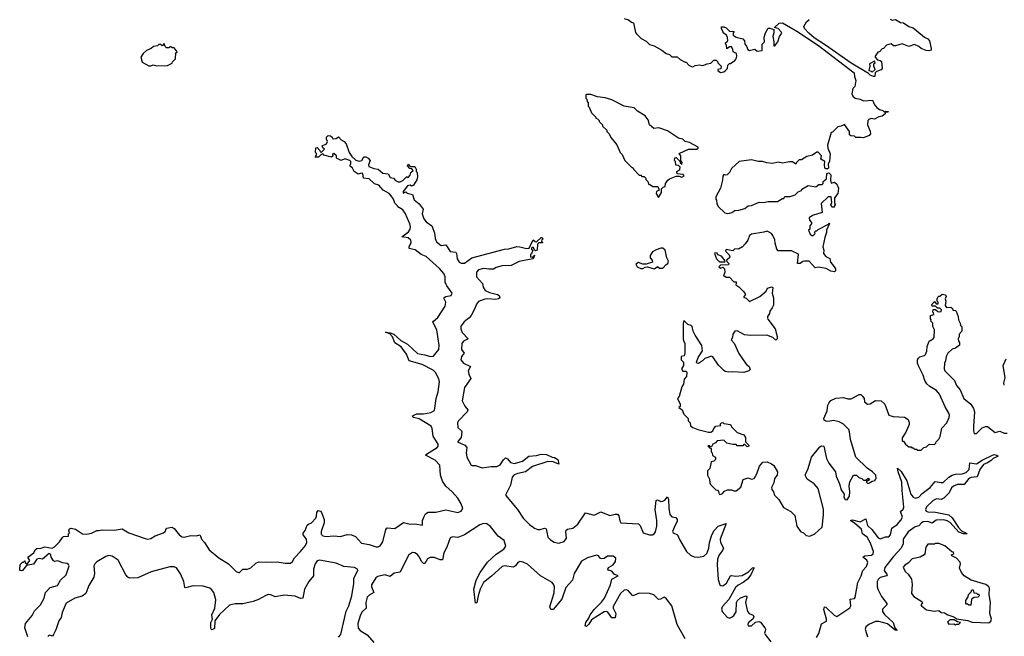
# Model space of a CAD drawing. Extents: x 2494159 to 2685562, y 773219 to 915170.
# Tile 116 of 201: x 2656910 to 2665796, y 810150 to 815714. Entities that reach past the tile are written whole.
import ezdxf

# ---------------------------------------------------------------- set-up
doc = ezdxf.new("R2010")
doc.units = 0

msp = doc.modelspace()

# ---------------------------------------------------------------- linework, layer by layer
at = {"layer": '0CON10XD'}
for points in [[(2662365, 815723.8), (2662405, 815713.3), (2662431.7, 815691.7), (2662450, 815685), (2662461.7, 815628.3), (2662468.3, 815598.3), (2662477, 815587), (2662520, 815545), (2662565, 815520), (2662595, 815490), (2662635, 815477.5), (2662705, 815440), (2662745, 815410), (2662775, 815400), (2662795, 815380), (2662845, 815380), (2662870, 815355), (2662915, 815330), (2662925, 815330), (2662950, 815305), (2662973, 815293), (2662985, 815290), (2663005, 815300), (2663045, 815307.5), (2663075, 815300), (2663113, 815317), (2663147, 815323), (2663175, 815350), (2663195, 815350), (2663210, 815335), (2663210, 815325), (2663240, 815295), (2663238.3, 815271.7), (2663210, 815265), (2663210, 815255), (2663235, 815237.5), (2663265, 815243.3), (2663280, 815255), (2663297.5, 815275), (2663300, 815305), (2663315, 815320), (2663325, 815320), (2663363, 815347), (2663375, 815360), (2663382.5, 815385), (2663378.8, 815408.8), (2663350, 815425), (2663347, 815447), (2663335, 815470), (2663315, 815470), (2663291.7, 815451.7), (2663290, 815485), (2663281.7, 815491.7), (2663280, 815505), (2663300, 815525), (2663297.5, 815555), (2663290, 815575), (2663260, 815595), (2663260, 815605), (2663243, 815633), (2663245, 815650), (2663265, 815650), (2663285, 815640), (2663315, 815610), (2663358.3, 815608.3), (2663350, 815595), (2663350, 815575), (2663375, 815557.5), (2663435, 815542.5), (2663450, 815525), (2663453, 815493), (2663470, 815475), (2663482.5, 815445), (2663495, 815437.5), (2663545, 815447.5), (2663565, 815430), (2663610, 815435), (2663611.2, 815495), (2663630.6, 815515), (2663629.2, 815555), (2663642, 815595), (2663665, 815636.7), (2663679.3, 815639.3), (2663717, 815627), (2663716, 815595), (2663705.9, 815564.1), (2663716.2, 815515), (2663715, 815480), (2663725, 815480), (2663753.3, 815515), (2663767, 815563)], [(2663767, 815563), (2663787, 815593), (2663782.5, 815605), (2663755, 815633.8), (2663722.5, 815645), (2663765, 815684), (2663795, 815685.6), (2663925, 815612.3), (2664120.3, 815480.3), (2664441.1, 815235), (2664442.9, 815202.9), (2664456.7, 815165), (2664447, 815113), (2664430, 815095), (2664420, 815045), (2664430, 815025), (2664450, 815005), (2664495, 814997.5), (2664525, 814983.3), (2664607, 814987), (2664625, 814947.5), (2664645, 814922.5), (2664670, 814905), (2664700, 814895), (2664715, 814880), (2664725, 814890), (2664750, 814885), (2664745, 814880), (2664720, 814880), (2664720, 814865), (2664695, 814842.5), (2664663, 814837), (2664625, 814817.5), (2664595, 814822.5), (2664572.5, 814815), (2664563.3, 814805), (2664562.5, 814765), (2664587, 814707), (2664587.5, 814685), (2664575, 814670), (2664525, 814647.5), (2664501.7, 814651.7), (2664455, 814652.5), (2664445, 814662.5), (2664410, 814665), (2664400, 814675), (2664400, 814705), (2664355, 814770), (2664325, 814752.5), (2664295, 814747.5), (2664245, 814700), (2664235, 814697.5), (2664199.3, 814580.7), (2664202, 814555), (2664226, 814505), (2664220, 814435), (2664207.5, 814415), (2664210, 814375), (2664201.7, 814368.3), (2664185, 814367.5), (2664177.5, 814375), (2664172.5, 814405), (2664177.5, 814435), (2664140, 814455), (2664145.7, 814485.7), (2664115, 814520), (2664105, 814520), (2664065, 814493.3), (2664015, 814480), (2663965, 814450), (2663945, 814450), (2663920, 814425), (2663915, 814410), (2663885, 814432.5), (2663857, 814433), (2663795, 814420), (2663755, 814430), (2663705, 814416.7), (2663653.6, 814423.6), (2663615, 814436.2), (2663573.6, 814433.6), (2663515, 814450), (2663402.5, 814435), (2663335, 814372.5), (2663316.7, 814335), (2663296.4, 814313.6), (2663285, 814310), (2663265, 814317.5), (2663255, 814302.5), (2663253.3, 814265), (2663236.2, 814195), (2663193.8, 814115), (2663192.5, 814095), (2663200, 814085), (2663202.5, 814055), (2663215, 814027.5), (2663275, 813972), (2663295, 813966.2), (2663315, 813968.8), (2663336.7, 813975), (2663365, 813994), (2663400, 813995), (2663455, 814011.2), (2663485, 814033.8), (2663515, 814036.7), (2663585, 814066.7), (2663623.9, 814063.9), (2663665, 814073.3), (2663750, 814075), (2663795, 814100), (2663805, 814100), (2663815, 814120), (2663865, 814117.5), (2663910, 814135), (2663935, 814160), (2663965, 814172.5), (2663970, 814185), (2664025, 814217.5), (2664095, 814206.7), (2664123, 814227), (2664151.7, 814228.3), (2664160, 814235), (2664160, 814255), (2664191.7, 814278.3), (2664193.9, 814326.1), (2664211.7, 814331.7), (2664230, 814315), (2664227.5, 814265), (2664235, 814240), (2664265, 814247.5), (2664285, 814230), (2664300, 814195), (2664293, 814147), (2664263, 814107), (2664263.3, 814065), (2664270, 814045), (2664255, 814020), (2664245, 814022.5), (2664231.2, 814045), (2664238.8, 814065), (2664232.5, 814115), (2664205, 814116), (2664144, 814055), (2664152.5, 813975), (2664065, 813947.5), (2664033.9, 813926.1), (2664037.5, 813905), (2664057.5, 813885), (2664057.5, 813872.5), (2664040, 813855), (2664040, 813825), (2664030, 813815), (2664045, 813780), (2664058.3, 813768.3), (2664071.7, 813768.3), (2664090, 813785), (2664081.7, 813798.3), (2664095, 813810), (2664105, 813810), (2664115, 813822.5), (2664210, 813870), (2664215, 813880), (2664220, 813875), (2664192.5, 813815), (2664192.5, 813795), (2664175, 813750), (2664157.5, 813665), (2664167.5, 813635), (2664163.8, 813605), (2664185, 813576.7), (2664220.7, 813560.7), (2664226.7, 813525), (2664246.1, 813506.1), (2664271.2, 813465), (2664273, 813447), (2664265, 813440), (2664230, 813445), (2664188.3, 813468.3), (2664115, 813482.5), (2664090, 813475), (2664035, 813536.2), (2663994.1, 813535.9), (2663978, 813532), (2663955, 813513.3), (2663930, 813515), (2663937.5, 813597.5), (2663875, 813630), (2663755, 813630), (2663742.5, 813645), (2663727, 813697), (2663726.4, 813726.4), (2663708.3, 813768.3), (2663696.1, 813786.1), (2663655, 813807.5), (2663625, 813796.7), (2663515, 813777.5), (2663495, 813766.2), (2663480, 813725), (2663458.3, 813691.7), (2663434.1, 813665.9), (2663397, 813643), (2663363.9, 813646.1), (2663345, 813630), (2663285, 813640), (2663280, 813625), (2663313, 813593), (2663320, 813575), (2663317.5, 813565), (2663290, 813545), (2663291.7, 813531.7), (2663310, 813515), (2663308.3, 813501.7), (2663235, 813500), (2663220, 813485), (2663235, 813472.5), (2663255, 813480), (2663270, 813465), (2663272.5, 813435), (2663261.7, 813401.7), (2663275, 813400), (2663285, 813390), (2663315, 813390), (2663355, 813350), (2663375, 813350), (2663377.5, 813335), (2663371.7, 813321.7), (2663400, 813305), (2663445, 813260), (2663460, 813235), (2663441.7, 813211.7), (2663465, 813200), (2663495, 813170), (2663590, 813215), (2663645.9, 813264.1), (2663659.3, 813290.7), (2663695, 813302.5), (2663707.5, 813297.5), (2663702.5, 813245), (2663713.3, 813205), (2663711.7, 813138.3), (2663702.5, 813115), (2663680, 813085), (2663676.4, 813063.6), (2663657.5, 813035), (2663657.5, 813025), (2663661.7, 813011.7), (2663726.7, 812925), (2663746.1, 812856.1), (2663746.7, 812835), (2663733.6, 812823.6), (2663706.1, 812846.1), (2663653, 812867), (2663505, 812863.3), (2663450.7, 812870.7), (2663385, 812907.5), (2663365, 812903.3), (2663345, 812877.5), (2663342.5, 812845), (2663332.5, 812825), (2663357.5, 812795), (2663401.7, 812701.7), (2663467, 812607), (2663492.5, 812585), (2663501.7, 812558.3), (2663490, 812545), (2663445, 812530), (2663345, 812536.7), (2663307, 812533), (2663278.3, 812538.3), (2663260.7, 812550.7), (2663217, 812597), (2663165, 812672.5), (2663155, 812676.7), (2663093.2, 812656.8), (2663073.3, 812635), (2663035, 812612.5), (2663020, 812615), (2663017.5, 812625), (2663034.1, 812665.9), (2663072.5, 812725), (2663067.5, 812775), (2663006.4, 812866.4), (2662987.5, 812905), (2662980, 812945), (2662970, 812955), (2662940, 812965), (2662905, 813000), (2662897, 812973), (2662897, 812837), (2662900, 812815), (2662912.5, 812795), (2662912.5, 812705), (2662908.3, 812681.7), (2662880, 812675), (2662880, 812645), (2662900, 812625), (2662900, 812595), (2662882.5, 812565), (2662893.8, 812543.8), (2662921.7, 812541.7), (2662930, 812535), (2662927.5, 812495), (2662908.3, 812471.7), (2662901.2, 812425), (2662885, 812400), (2662862.5, 812315), (2662847.5, 812295), (2662870, 812245), (2662870, 812225), (2662860, 812215), (2662890, 812195), (2662902.5, 812155), (2662942.5, 812115), (2662943, 812093), (2662960, 812075), (2662965, 812050), (2662983.9, 812033.9), (2663030, 812015), (2663125, 811992.5), (2663146.4, 811993.6), (2663166.4, 812003.6), (2663173.8, 812026.2), (2663193.9, 812046.1), (2663238.3, 812051.7), (2663232.5, 812065), (2663245, 812077.5), (2663255, 812080), (2663265, 812070), (2663325, 812060), (2663335, 812040), (2663385, 811990), (2663445, 811967.5), (2663460, 811945), (2663460, 811905), (2663490, 811875), (2663490, 811865), (2663475, 811860), (2663455, 811880), (2663445, 811880), (2663435, 811870), (2663385, 811870), (2663375, 811880), (2663345, 811880), (2663293, 811893), (2663265, 811920), (2663205, 811912.5), (2663190, 811895), (2663167, 811883), (2663155, 811860), (2663145, 811860), (2663135, 811870), (2663121.7, 811868.3), (2663135, 811850), (2663150, 811845), (2663150, 811815), (2663160, 811805), (2663161.7, 811781.7), (2663190, 811765), (2663190, 811745), (2663175, 811730), (2663150, 811725), (2663140, 811665), (2663118.3, 811641.7), (2663117.5, 811605), (2663137, 811567), (2663137.5, 811535), (2663145, 811520), (2663191.7, 811471.7), (2663208.3, 811468.3), (2663217.5, 811457.5), (2663221.7, 811431.7), (2663228.3, 811428.3), (2663250, 811435), (2663271.7, 811458.3), (2663298.3, 811471.7), (2663335, 811472.5), (2663355, 811463.3), (2663375, 811462.5), (2663417.5, 811495), (2663440, 811565), (2663485, 811578.8), (2663515, 811566.7), (2663540, 811575), (2663563.8, 811615), (2663587.5, 811685), (2663617.5, 811722.5), (2663655, 811723.3), (2663695.9, 811705.9), (2663715, 811692.5), (2663750, 811635), (2663747.5, 811605), (2663721.2, 811575), (2663716.7, 811535), (2663696.4, 811493.6), (2663696.7, 811475), (2663712.5, 811455), (2663723, 811423), (2663760, 811385), (2663803.6, 811313.6), (2663870, 811275), (2663905, 811240), (2663922.5, 811145), (2663957, 811097), (2663985, 811082.5), (2664009.3, 811059.3), (2664040, 811055), (2664087.5, 811075), (2664152.5, 811135), (2664164.2, 811245.8), (2664163, 811297), (2664115.7, 811485), (2664078.8, 811525), (2664018.3, 811568.3), (2663997.5, 811605), (2664025.7, 811665), (2664056.2, 811765), (2664130.7, 811859.3), (2664145, 811870), (2664167, 811867), (2664191.2, 811755), (2664211.2, 811711.2), (2664273.3, 811635), (2664280, 811595), (2664310, 811525), (2664322.3, 811472.3), (2664351.7, 811431.7), (2664347.5, 811405), (2664360, 811385), (2664378.3, 811381.7), (2664400, 811415), (2664403.3, 811455), (2664396.7, 811505), (2664402.5, 811545), (2664436.4, 811603.6), (2664463.6, 811603.6), (2664483.9, 811583.9), (2664510, 811575), (2664525, 811560), (2664545, 811560), (2664567, 811577), (2664578.3, 811561.7), (2664550, 811545), (2664565, 811530), (2664580, 811535), (2664605, 811550), (2664630, 811555), (2664630, 811565), (2664640, 811575), (2664637.5, 811605), (2664607.5, 811635), (2664558, 811668), (2664456, 811766), (2664407.5, 811925), (2664400, 811995), (2664392.5, 812015), (2664345, 812063.3), (2664305, 812086.2), (2664255, 812097.5), (2664205, 812087.5), (2664185, 812090), (2664171.7, 812101.7), (2664167.5, 812115), (2664198.8, 812185), (2664203.3, 812235), (2664211.2, 812255), (2664231.2, 812278.8), (2664275, 812300), (2664345, 812306.2), (2664385, 812292), (2664415, 812292), (2664485, 812333.3), (2664500.7, 812330.7), (2664517.7, 812317.7), (2664530, 812295), (2664533.3, 812265), (2664560, 812245), (2664585, 812246.7), (2664635, 812276.7), (2664685.9, 812275.9), (2664718.8, 812245), (2664754.2, 812144.2), (2664794.2, 812134.2), (2664895, 812127.5), (2664927.5, 812105), (2664938.3, 812078.3), (2664938.3, 812061.7), (2664907.7, 811992.3)], [(2664765, 815720), (2664785, 815710), (2664815, 815717.5), (2664858.3, 815688.3), (2664887, 815687), (2664934.1, 815654.1), (2664975, 815641.2), (2665006.7, 815615), (2665075, 815557.5), (2665105, 815542.5), (2665120, 815525), (2665136.7, 815455), (2665135, 815440), (2665115, 815433.3), (2665090, 815435), (2665045, 815453.8), (2665025, 815473.3), (2664985, 815490), (2664935, 815473.3), (2664875, 815496.7), (2664815, 815478.8), (2664795, 815480), (2664775, 815497.5), (2664734.1, 815485.9), (2664706.2, 815453.8), (2664695, 815452.5), (2664670, 815425), (2664655, 815420), (2664630, 815385), (2664630, 815375), (2664651.7, 815351.7), (2664677, 815347), (2664688.3, 815338.3), (2664692.5, 815275), (2664685, 815262.5), (2664641.7, 815248.3), (2664630, 815235), (2664628.3, 815201.7), (2664615, 815201.2), (2664585, 815214.2), (2664569.2, 815229.2), (2664415, 815320.9), (2664183.1, 815485), (2664080.2, 815550.2), (2664032.3, 815592.3), (2663991.9, 815635), (2663986.1, 815653.9), (2664012, 815695), (2664035, 815716.2)], [(2658075, 815296.7), (2658095, 815297.5), (2658115, 815307.5), (2658145, 815297.5), (2658245, 815302.5), (2658286.4, 815323.6), (2658290, 815335), (2658315, 815360), (2658320, 815415), (2658330, 815425), (2658305, 815460), (2658285, 815460), (2658275, 815470), (2658265, 815470), (2658255, 815460), (2658235, 815460), (2658221.7, 815471.7), (2658215, 815500), (2658195, 815480), (2658185, 815490), (2658165, 815490), (2658155, 815480), (2658118.3, 815471.7), (2658097, 815453), (2658055, 815437.5), (2658025, 815410), (2658002, 815375), (2658015, 815332.5), (2658075, 815296.7)], [(2664605, 815240), (2664630, 815265), (2664617.5, 815295), (2664620, 815315), (2664630, 815325), (2664625, 815340), (2664580, 815315), (2664582.5, 815295), (2664572.5, 815255), (2664595, 815250), (2664605, 815240)], [(2662675, 814110), (2662703.3, 814155), (2662703, 814187), (2662717.5, 814202.5), (2662735, 814210), (2662737.5, 814235), (2662760, 814265), (2662775, 814277.5), (2662835, 814302.5), (2662861.7, 814301.7), (2662885, 814292.5), (2662907.5, 814305), (2662897, 814317), (2662843, 814323), (2662840, 814345), (2662868.3, 814361.7), (2662870, 814385), (2662855, 814400), (2662831.7, 814401.7), (2662830, 814435), (2662820, 814445), (2662821.7, 814468.3), (2662835, 814470), (2662868.3, 814438.3), (2662871.7, 814421.7), (2662885, 814410), (2662890, 814425), (2662877.5, 814445), (2662876.4, 814486.4), (2662861.7, 814508.3), (2662945, 814546.7), (2663020, 814545), (2663032.5, 814555), (2663032.5, 814565), (2662955, 814606.7), (2662916.4, 814616.4), (2662895, 814637.5), (2662856.4, 814646.4), (2662755, 814712.5), (2662679.3, 814739.3), (2662633, 814733), (2662592.5, 814765), (2662581.7, 814811.7), (2662555.9, 814845.9), (2662485, 814887.5), (2662455, 814920), (2662365, 814933.3), (2662255, 814990), (2662195, 815010), (2662125, 815017.5), (2662065, 815040), (2662025, 815040), (2662020, 815035), (2662020, 815005), (2662028.3, 814998.3), (2662030, 814975), (2662040, 814965), (2662040, 814935), (2662050, 814925), (2662070, 814875), (2662110, 814835), (2662110, 814825), (2662125, 814820), (2662140, 814805), (2662140, 814795), (2662170, 814765), (2662170, 814755), (2662208.3, 814718.3), (2662210, 814705), (2662230, 814685), (2662245, 814650), (2662300, 814585), (2662330, 814515), (2662347, 814497), (2662370, 814445), (2662391.7, 814421.7), (2662435, 814380), (2662445, 814380), (2662450, 814365), (2662501.7, 814311.7), (2662515, 814310), (2662525, 814300), (2662545, 814300), (2662560, 814285), (2662561.7, 814271.7), (2662580, 814255), (2662585, 814230), (2662595, 814230), (2662625, 814210), (2662668.3, 814208.3), (2662680, 814175), (2662656.7, 814163.3), (2662653.6, 814146.4), (2662675, 814110)], [(2658042.3, 811032.3), (2658065, 811027.8), (2658095, 811033.5), (2658133.1, 811056.9), (2658207.5, 811082.5), (2658221.4, 811095), (2658235, 811125.8), (2658285, 811134.2), (2658305, 811122), (2658352, 811061.9), (2658376.6, 811046.6), (2658395, 811044.6), (2658455, 811059.5), (2658505, 811056.4), (2658535, 811064.3), (2658543.1, 811055), (2658551.1, 811025), (2658578.7, 810995), (2658620.4, 810930.4), (2658708, 810858), (2658795, 810804.5), (2658865, 810733.3), (2658885, 810724.4), (2658895, 810726), (2658923.3, 810755), (2658965, 810755.7), (2658995, 810769.2), (2659041.4, 810808.5), (2659067.6, 810822.4), (2659135, 810817.7), (2659235, 810821.1), (2659305, 810809.6), (2659355, 810810), (2659372.1, 810825), (2659390.5, 810859.5), (2659444.7, 810915), (2659490.4, 810969.6), (2659502.8, 810995), (2659498.9, 811025), (2659466.9, 811065), (2659469.3, 811080.7), (2659486.7, 811105), (2659505, 811153.3), (2659515, 811163.3), (2659545, 811173.3), (2659582.9, 811217.1), (2659590, 811235), (2659591.5, 811268.5), (2659605, 811284), (2659625, 811278.6), (2659635, 811268), (2659659.1, 811205), (2659658.2, 811175), (2659629.6, 811095), (2659632, 811071.9), (2659645, 811057.1), (2659675, 811051.9), (2659745, 811057.6), (2659805, 811050.6), (2659865, 811067.8), (2659905, 811066.5), (2659941.3, 811051.3), (2659995, 810991.5), (2660065, 810979.4), (2660128.1, 810958.1), (2660145, 810958.3), (2660162.9, 810967.1), (2660188.2, 811001.8), (2660215, 811113.3), (2660225, 811128.6), (2660296.6, 811123.4), (2660375, 811177.5), (2660435, 811161.4), (2660475, 811163.9), (2660545, 811152.9), (2660546.2, 811195), (2660556, 811225), (2660573.7, 811256.3), (2660595, 811268.9), (2660665, 811271.6), (2660755, 811289.8), (2660865, 811267.2), (2660895, 811277.7), (2660907.9, 811302.1), (2660894.8, 811345), (2660865.3, 811395), (2660813.7, 811453.7), (2660755.4, 811505), (2660725, 811551.4), (2660707.5, 811605), (2660701.1, 811695), (2660659.4, 811739.4), (2660573.8, 811785), (2660580, 811795), (2660677.4, 811852.6), (2660686.6, 811865), (2660686.7, 811885), (2660642.1, 811955), (2660632.8, 812025), (2660624.8, 812044.8), (2660515, 812112.3), (2660463.3, 812125), (2660453.3, 812135), (2660466.7, 812145), (2660495, 812156.5), (2660555, 812157.9), (2660620.4, 812169.6), (2660652.6, 812187.4), (2660668.8, 812295), (2660687.8, 812355), (2660698.7, 812445), (2660693.2, 812473.2), (2660661.3, 812531.3), (2660641.9, 812551.9), (2660543.6, 812603.6), (2660425.6, 812635.6), (2660401.5, 812695), (2660352.3, 812762.3), (2660297, 812797), (2660273.4, 812853.4), (2660250, 812880), (2660210, 812895), (2660255, 812888.8), (2660286.7, 812875), (2660349.5, 812819.5), (2660408.9, 812785), (2660501.7, 812701.7), (2660565, 812689.6), (2660615, 812675.4), (2660645, 812678.9), (2660692.4, 812737.5), (2660697.2, 812775), (2660674.5, 812914.5), (2660640, 812985), (2660644.3, 812995), (2660683.6, 813026.4), (2660750.2, 813129.8), (2660755.3, 813165), (2660741.5, 813195), (2660741.8, 813208.2), (2660755, 813217.9), (2660805, 813224.4), (2660813.6, 813245), (2660765, 813312.9), (2660750.6, 813345), (2660748.9, 813395), (2660738.9, 813425), (2660700, 813470), (2660577.1, 813577.1), (2660533.1, 813595), (2660477.9, 813637.9), (2660425, 813650), (2660425.7, 813665), (2660443.5, 813705), (2660438.6, 813725), (2660415, 813745.6), (2660360, 813755), (2660418.6, 813801.4), (2660433.1, 813825), (2660436.9, 813845), (2660432.2, 813872.2), (2660389.1, 813969.1), (2660367.8, 813997.8), (2660322.5, 814025), (2660320, 814035), (2660295, 814057.5), (2660283.4, 814093.4), (2660263.9, 814123.9), (2660243.3, 814145), (2660190, 814175), (2660150.3, 814220.3), (2660111.7, 814231.7), (2660065, 814277.5), (2660012.5, 814285), (2660006.1, 814326.1), (2659995, 814330), (2659965, 814320), (2659930, 814345), (2659913.9, 814373.9), (2659890, 814395), (2659897.5, 814415), (2659897.5, 814435), (2659890, 814445), (2659845, 814460), (2659810, 814445), (2659770, 814465), (2659770, 814485), (2659745, 814507.5), (2659733, 814497), (2659737, 814483), (2659725, 814472.5), (2659655, 814493.3), (2659645, 814502.5), (2659631.7, 814498.3), (2659607.5, 814475), (2659577.5, 814475), (2659590, 814495), (2659588.3, 814508.3), (2659580, 814515), (2659582.5, 814557.5), (2659595, 814560), (2659620, 814535), (2659621.7, 814521.7), (2659635, 814520), (2659660, 814545), (2659647, 814557), (2659640, 814575), (2659680, 814595), (2659686.7, 814615), (2659677.5, 814635), (2659677.5, 814655), (2659695, 814670), (2659715, 814666.7), (2659730, 814655), (2659733.6, 814643.6), (2659745, 814640), (2659767, 814643), (2659787, 814657), (2659810.7, 814630.7), (2659838.8, 814615), (2659855.8, 814595), (2659882.5, 814515), (2659908.8, 814478.8), (2659945, 814446.7), (2659975, 814437.5), (2659996.7, 814443.3), (2660015, 814477.5), (2660035, 814476.7), (2660055, 814465.8), (2660073.8, 814445), (2660057.5, 814405), (2660060.7, 814390.7), (2660105, 814372.5), (2660145, 814366.2), (2660188.3, 814328.3), (2660235, 814322.5), (2660255, 814290), (2660285, 814283.3), (2660302, 814262), (2660325, 814250), (2660345, 814250), (2660368, 814262), (2660400, 814295), (2660407, 814297), (2660415, 814290), (2660435, 814310), (2660440, 814335), (2660460, 814355), (2660448.3, 814368.3), (2660431.7, 814371.7), (2660410, 814395), (2660415, 814410), (2660435, 814390), (2660475, 814390), (2660486.7, 814365), (2660487.5, 814345), (2660495.8, 814335), (2660501.2, 814295), (2660495, 814270), (2660465, 814222.5), (2660445, 814212.5), (2660435, 814220), (2660410, 814215), (2660370, 814165), (2660370, 814150), (2660395, 814160), (2660408.3, 814148.3), (2660455, 814136.7), (2660470, 814090), (2660515, 814053.3), (2660550, 814005), (2660542.4, 813962.4), (2660558.2, 813918.2), (2660579.1, 813889.1), (2660630.8, 813855), (2660655, 813790), (2660659.2, 813739.2), (2660670.9, 813710.9), (2660715, 813677.8), (2660755, 813684), (2660773.1, 813655), (2660795, 813623.8), (2660846.4, 813616.4), (2660853.3, 813605), (2660858.5, 813555), (2660877.2, 813527.2), (2660895, 813517.9), (2660923.1, 813516.9), (2660992, 813565), (2661285, 813644.4), (2661325, 813647.5), (2661396.8, 813666.8), (2661425, 813665.5), (2661485, 813648.8), (2661507, 813653), (2661545, 813727.5), (2661561.7, 813711.7), (2661575, 813710), (2661615, 813750), (2661625, 813750), (2661630, 813735), (2661621.7, 813728.3), (2661620, 813715), (2661630, 813705), (2661625, 813700), (2661595, 813700), (2661581.7, 813688.3), (2661580, 813635), (2661565, 813630), (2661551.7, 813641.7), (2661548.3, 813658.3), (2661535, 813660), (2661530, 813655), (2661530, 813645), (2661540, 813635), (2661528.3, 813601.7), (2661520, 813595), (2661520, 813575), (2661535, 813570), (2661550, 813580), (2661551.7, 813588.3), (2661560, 813585), (2661550, 813580), (2661550, 813565), (2661540, 813555), (2661418.2, 813531.8), (2661345, 813494.7), (2661265, 813493.3), (2661210.5, 813479.5), (2661185, 813464.1), (2661145, 813462.9), (2661095, 813469.3), (2661051.8, 813458.3), (2661033.1, 813435), (2661032.7, 813395), (2661085.5, 813335), (2661091.4, 813301.5), (2661111.6, 813271.6), (2661151.2, 813251.2), (2661221.2, 813235), (2661236.2, 813225), (2661243.3, 813205), (2661231.2, 813195), (2661205, 813189.2), (2661135, 813196.4), (2661106.7, 813193.3), (2661050.1, 813169.9), (2661031.6, 813148.4), (2661015, 813100.8), (2660985, 813045.7), (2660965, 813022.5), (2660920.9, 812989.1), (2660892.2, 812947.8), (2660891.1, 812925), (2660903, 812893), (2660958.8, 812835), (2660916.8, 812813.2), (2660899.2, 812790.8), (2660896.7, 812736.7), (2660921.1, 812705), (2660896.5, 812673.5), (2660891.1, 812645), (2660914.8, 812614.8), (2660980, 812585), (2660957.5, 812545), (2660963.3, 812515), (2660981.8, 812475), (2660924.3, 812395), (2660903.9, 812275), (2660927.5, 812227.5), (2660955.7, 812195), (2660947.3, 812175), (2660870.8, 812095), (2660860.3, 812075), (2660864, 812035), (2660897.1, 812005), (2660899.4, 811995), (2660893.2, 811945), (2660862, 811905), (2660926, 811875), (2660944.2, 811855), (2660939.5, 811805), (2660946.4, 811766.4), (2660985, 811695.6), (2660995, 811690), (2661025, 811690.5), (2661085, 811670.5), (2661165, 811681.6), (2661215, 811681.9), (2661245, 811696.6), (2661275, 811743.3), (2661295, 811759.4), (2661311.7, 811751.7), (2661339, 811719), (2661375, 811709.1), (2661448.5, 811731.5), (2661505, 811775.5), (2661575, 811782), (2661615, 811794.3), (2661665, 811790), (2661715, 811766), (2661737.5, 811762.5), (2661766.7, 811745), (2661776.7, 811703.3), (2661723.3, 811723.3), (2661675, 811727.3), (2661536.8, 811683.2), (2661475, 811634.2), (2661405, 811620.5), (2661372.3, 811607.7), (2661355.3, 811585), (2661339.3, 811515), (2661295.4, 811425), (2661403.5, 811295), (2661455.2, 811215.2), (2661510.1, 811160.1), (2661556, 811126), (2661585, 811114.4), (2661607.7, 811112.3), (2661645, 811124.6), (2661660.8, 811120.8), (2661676.3, 811045), (2661700.5, 811020.5), (2661735, 811000.7), (2661775, 810990.2), (2661825.2, 811004.8), (2661845.3, 811035), (2661837.9, 811092.1), (2661842.3, 811107.6), (2661855, 811117.7), (2661903.1, 811126.9), (2661948.5, 811161.5), (2662015, 811262.7), (2662095, 811243.3), (2662155, 811272.9), (2662235, 811238.6), (2662285, 811253.5), (2662305, 811251.8), (2662317.2, 811237.2), (2662325, 811192), (2662335, 811172.5), (2662493.7, 811163.7), (2662509, 811149), (2662538, 811085), (2662594.7, 811065.3), (2662620, 811065), (2662635.2, 811074.8), (2662646.7, 811093.3), (2662659, 811145), (2662660.9, 811195), (2662644.1, 811294.1), (2662653.1, 811376.9), (2662665, 811382.9), (2662695, 811367.8), (2662715, 811369.1), (2662731.5, 811378.5), (2662755, 811408.8), (2662764.5, 811384.5), (2662768.1, 811305), (2662778.4, 811248.4), (2662795, 811229.1), (2662832.4, 811222.4), (2662843.6, 811205), (2662842.7, 811185), (2662826.8, 811153.2), (2662802.3, 811095), (2662808.9, 811085), (2662848.2, 811065), (2662863.3, 811023.3), (2662926.7, 810915), (2662965, 810881.2), (2662998.3, 810868.3), (2663035, 810863.3), (2663085, 810872.5), (2663112.9, 810897.2), (2663129.4, 810945), (2663135, 810996.9), (2663156.3, 811065), (2663177.1, 811105), (2663215, 811143.3), (2663286.7, 811166.7), (2663232.3, 811025), (2663235.2, 810995), (2663261.4, 810945), (2663254.3, 810925), (2663221.9, 810885), (2663207.9, 810845), (2663203.9, 810795), (2663212.4, 810662.4), (2663228, 810615), (2663237.1, 810607.1), (2663255, 810605.3), (2663289.6, 810630.4), (2663325.3, 810694.7), (2663335, 810699.6), (2663373.4, 810693.4)], [(2662635, 813466.7), (2662648.8, 813471.2), (2662665, 813487.5), (2662683, 813473), (2662715, 813472.5), (2662743.6, 813506.4), (2662760, 813515), (2662766.7, 813535), (2662750, 813565), (2662736.7, 813635), (2662715, 813653.3), (2662695, 813652.5), (2662653, 813637), (2662621.7, 813618.3), (2662600, 813585), (2662600, 813565), (2662617.5, 813545), (2662620, 813525), (2662565, 813507.5), (2662535, 813507.5), (2662495, 813522), (2662471.7, 813508.3), (2662483, 813483), (2662515, 813470), (2662535, 813470), (2662555, 813482.5), (2662575, 813483.3), (2662635, 813466.7)], [(2663275, 813530), (2663278.3, 813538.3), (2663245, 813580), (2663211.7, 813591.7), (2663205, 813607.5), (2663185, 813610), (2663180, 813605), (2663200, 813555), (2663225, 813530), (2663275, 813530)], [(2664907.7, 811992.3), (2664875, 811940), (2664875, 811910), (2664885, 811910), (2664903.6, 811883.6), (2664935, 811860), (2664955, 811860), (2664961.7, 811851.7), (2664975, 811850), (2664985, 811840), (2665005, 811840), (2665015, 811830), (2665045, 811830), (2665070, 811855), (2665095, 811860), (2665113, 811877), (2665125, 811882.5), (2665165, 811880), (2665178.3, 811891.7), (2665180, 811905), (2665205, 811930), (2665217, 811953), (2665233, 812027), (2665276.2, 812075), (2665298.8, 812125), (2665302, 812145), (2665295.7, 812165), (2665260.9, 812220.9), (2665212.5, 812335), (2665185, 812368.8), (2665123.1, 812403.1), (2665097.8, 812427.8), (2665078.3, 812458.3), (2665064.2, 812505), (2665020.4, 812590.5), (2665013.9, 812616.1), (2665013.3, 812645), (2665020.4, 812659.5), (2665035, 812673.3), (2665075, 812683.3), (2665085, 812692.5), (2665095.8, 812724.2), (2665098.8, 812765), (2665117.7, 812812.3), (2665155, 812833.3), (2665162.5, 812845), (2665167.5, 812915), (2665150, 812945), (2665150, 812975), (2665132.5, 812995), (2665137.5, 813005), (2665130, 813015), (2665130, 813045), (2665160, 813055), (2665158.3, 813068.3), (2665150, 813075), (2665155, 813100), (2665175, 813100), (2665195, 813080), (2665215, 813077.5), (2665225, 813080), (2665230, 813095), (2665215, 813110), (2665191.7, 813111.7), (2665175, 813130), (2665145, 813130), (2665142.5, 813145), (2665165, 813170), (2665181.7, 813151.7), (2665198.3, 813151.7), (2665200, 813165), (2665190, 813175), (2665190, 813195), (2665195, 813210), (2665205, 813220), (2665215, 813220), (2665235, 813237.5), (2665265, 813230), (2665270, 813215), (2665262.5, 813195), (2665267.5, 813175), (2665262.5, 813135), (2665267.5, 813125), (2665275, 813117.5), (2665315, 813120), (2665328.3, 813108.3), (2665331.7, 813091.7), (2665355, 813090), (2665363, 813083), (2665380, 813035), (2665382.5, 813005), (2665397, 812977), (2665400, 812955), (2665411.7, 812941.7), (2665412.5, 812905), (2665390, 812875), (2665390, 812855), (2665380, 812835), (2665383, 812813), (2665391.7, 812801.7), (2665391.7, 812778.3), (2665355, 812750), (2665325, 812740), (2665287.5, 812705), (2665272.5, 812675), (2665266.7, 812635), (2665256.7, 812615), (2665253.8, 812565), (2665260, 812545), (2665346.9, 812456.9), (2665365, 812413.3), (2665397.5, 812375), (2665430.8, 812295), (2665494.5, 812244.4), (2665518, 812205), (2665526.2, 812175), (2665516.7, 812045), (2665517.5, 812005), (2665525, 811980), (2665545, 811980), (2665595, 812032.5), (2665625, 812043.3), (2665645, 812043.3), (2665715, 811990), (2665755, 812000), (2665795, 811982.5), (2665823, 811983)], [(2665796.2, 812415), (2665793.3, 812435), (2665803.6, 812483.6), (2665786.7, 812595), (2665813.3, 812655)], [(2664100.4, 810139.6), (2664123.6, 810175), (2664147.3, 810262.7), (2664192.9, 810285), (2664192.3, 810305), (2664167.4, 810392.6), (2664172.9, 810417.1), (2664185, 810412.5), (2664259.9, 810339.9), (2664285, 810328.4), (2664403.2, 810406.8), (2664410, 810425), (2664404.7, 810485.3), (2664445, 810492.5), (2664450.7, 810499.3), (2664475.5, 810635), (2664503.8, 810696.2), (2664519.8, 810745), (2664551, 810779), (2664565.3, 810815), (2664556.7, 810836.7), (2664520, 810865), (2664536.7, 810875), (2664597.7, 810882.3), (2664611.6, 810895), (2664616.5, 810916.5), (2664589.5, 810989.5), (2664557.1, 811045), (2664515.3, 811075), (2664505.8, 811115.8), (2664448.1, 811168.1), (2664408, 811195), (2664425, 811201.5), (2664495.8, 811184.2), (2664545, 811210), (2664560.4, 811150.4), (2664601.8, 811115), (2664657.7, 811037.7), (2664675, 811030.2), (2664725, 811047.7), (2664755, 811046.9), (2664768.7, 811065), (2664780.8, 811125), (2664830.4, 811159.7), (2664863.4, 811196.6), (2664878.6, 811225), (2664859.4, 811275), (2664883.9, 811296.1), (2664890.8, 811315), (2664874.1, 811465), (2664870.1, 811540.1), (2664837.1, 811635), (2664831.7, 811668.3), (2664865, 811637.5), (2664915, 811553.1), (2664951.7, 811431.7), (2664975, 811406.3), (2664995, 811396.2), (2665023.9, 811406.1), (2665055, 811439.4), (2665127.7, 811492.3), (2665172.3, 811547.7), (2665225, 811536.5), (2665245, 811538), (2665295, 811586.5), (2665325, 811604.7), (2665355, 811613.8), (2665415, 811614.6), (2665451.2, 811628.8), (2665478.5, 811655), (2665486.1, 811713.9), (2665545, 811705.5), (2665595, 811738.9), (2665690, 811785), (2665705, 811789.2), (2665727.5, 811785), (2665740, 811775), (2665695.4, 811754.5), (2665678, 811735), (2665643.8, 811715), (2665608.2, 811701.8), (2665575, 811654.2), (2665550, 811590), (2665497.1, 811582.9), (2665476.4, 811573.6), (2665435, 811518.9), (2665375, 811519.7), (2665336.4, 811503.6), (2665321, 811489), (2665299.1, 811445), (2665250, 811395), (2665225.2, 811384.8), (2665185, 811389.3), (2665153.7, 811376.3), (2665093, 811317), (2665083.4, 811295), (2665089.7, 811279.7), (2665105, 811271.7), (2665175, 811271.2), (2665295, 811244.6), (2665325, 811218.2), (2665382.2, 811132.2), (2665410.4, 811100.4), (2665450, 811085), (2665460, 811075), (2665427.5, 811075), (2665385, 811091.1), (2665307.1, 811177.1), (2665281.9, 811191.9), (2665250.3, 811200.3), (2665182, 811198), (2665145, 811172.2), (2665105, 811184.5), (2665065, 811183), (2665048.5, 811175), (2665025, 811147.3), (2664993.1, 811136.9), (2664928.5, 811091.5), (2664884.1, 811025), (2664884.6, 810985), (2664865, 810943.8), (2664792.2, 810867.8), (2664718.8, 810771.2), (2664712.7, 810742.7), (2664738.8, 810705), (2664734.1, 810695.9), (2664675, 810679.8), (2664656.9, 810663.1), (2664649.3, 810645), (2664648.4, 810595), (2664654.1, 810574.1), (2664689, 810509), (2664737.3, 810445), (2664735.5, 810435), (2664697.2, 810395), (2664696.8, 810375), (2664716, 810346), (2664792.3, 810275), (2664806.9, 810226.9), (2664828, 810202), (2664810.8, 810205), (2664743.1, 810263.1), (2664665.2, 810284.8), (2664635, 810283.1), (2664573.3, 810256.7), (2664547, 810235), (2664540.8, 810215), (2664561.8, 810145)], [(2656983.3, 810145), (2656956.7, 810225), (2656963.8, 810265), (2657022.9, 810337.1), (2657045, 810380), (2657096.6, 810433.4), (2657132, 810495), (2657143.6, 810546.4), (2657185, 810590.9), (2657250.3, 810609.7), (2657278, 810655), (2657330, 810705), (2657356.7, 810785), (2657349.3, 810799.3), (2657335, 810807.5), (2657296.4, 810813.6), (2657255, 810830), (2657225, 810826.2), (2657215, 810831.2), (2657193.3, 810865), (2657190, 810885), (2657175, 810897.5), (2657115, 810847.5), (2657085, 810852.5), (2657063.3, 810846.7), (2657035, 810800), (2656971.7, 810788.3), (2656935, 810743.8), (2656925, 810740), (2656910, 810745), (2656910, 810775), (2656917.5, 810785), (2656910, 810795), (2656935, 810820), (2656945, 810820), (2656955, 810830), (2656960, 810815), (2656978.3, 810801.7), (2657002.5, 810835), (2656982.5, 810865), (2657036.4, 810903.6), (2657049.3, 810930.7), (2657065, 810943.3), (2657105, 810945.8), (2657137, 810957), (2657203.6, 810946.4), (2657225, 810956.2), (2657268.1, 811001.9), (2657295, 811042.5), (2657305, 811050), (2657350, 811055), (2657350, 811075), (2657360, 811085), (2657352.5, 811105), (2657360.7, 811119.3), (2657373.6, 811126.4), (2657415, 811116.7), (2657475.5, 811075.6), (2657515, 811071.9), (2657558.5, 811081.5), (2657605, 811105.8), (2657625, 811103.8), (2657655, 811110.8), (2657762.7, 811107.3), (2657835, 811118.8), (2657893.8, 811083.8), (2658042.3, 811032.3)], [(2662916.2, 810126.2), (2662842.4, 810255), (2662796.2, 810426.2), (2662745, 810491.8), (2662725, 810503.6), (2662693.3, 810485), (2662675, 810483.3), (2662634.6, 810525), (2662595, 810537), (2662502.1, 810537.9), (2662445, 810515.4), (2662402, 810562), (2662385, 810568.9), (2662365, 810565.7), (2662332.8, 810535), (2662265, 810418), (2662265, 810402.5), (2662289, 810355), (2662284.4, 810315.6), (2662255, 810316.9), (2662216.6, 810366.6), (2662205, 810373.1), (2662185, 810371.4), (2662071.5, 810298.5), (2662045, 810258.1), (2662025, 810239.4), (2662014.6, 810244.6), (2662020.8, 810275), (2662047.9, 810312.1), (2662060, 810345), (2662095, 810390.8), (2662161.2, 810458.8), (2662186.5, 810493.4), (2662243.2, 810615), (2662255.3, 810664.7), (2662312, 810695), (2662275, 810711.1), (2662255, 810738.8), (2662225, 810746.7), (2662216.7, 810755), (2662225, 810770), (2662265.3, 810794.7), (2662286.5, 810823.5), (2662289.6, 810855), (2662265, 810873.6), (2662215, 810871.7), (2662185, 810851.9), (2662165, 810849.2), (2662152.7, 810852.7), (2662135, 810875.6), (2662115, 810881.4), (2662035, 810857.6), (2661981.1, 810828.9), (2661914.4, 810715.7), (2661899.3, 810655), (2661840.3, 810589.7), (2661803.6, 810485), (2661725, 810393.1), (2661705, 810393.1), (2661694.6, 810415), (2661732.2, 810542.2), (2661737.1, 810595), (2661731.1, 810615), (2661715.3, 810635), (2661608.8, 810695), (2661492.2, 810802.2), (2661455, 810820.4), (2661425, 810824.2), (2661404.8, 810815.2), (2661384, 810786), (2661365.4, 810774.6), (2661285, 810786.8), (2661265, 810780.4), (2661168.9, 810691.1), (2661095.8, 810635), (2661066.4, 810575), (2661046.5, 810515), (2661035, 810453.3), (2661025, 810450), (2661008.8, 810575), (2661030.4, 810655), (2661065, 810725.8), (2661131.6, 810818.4), (2661210.3, 810889.7), (2661278.8, 810935), (2661296.5, 810963.5), (2661281.2, 811015), (2661229, 811055), (2661159.9, 811139.9), (2661125, 811164.8), (2661095, 811169.2), (2661063.8, 811156.2), (2660925, 811066.8), (2660865, 811041.8), (2660815, 811048.1), (2660795, 811038.9), (2660765.7, 810954.3), (2660738, 810902), (2660725, 810839.5), (2660705, 810839.2), (2660655, 810861.9), (2660615, 810862.2), (2660590.2, 810849.8), (2660565, 810808), (2660555, 810807.8), (2660535.3, 810825.3), (2660517.9, 810865), (2660498.9, 810888.9), (2660475, 810904.2), (2660455, 810906.3), (2660418.4, 810881.6), (2660345, 810730), (2660289, 810721), (2660255, 810689.4), (2660205, 810705.7), (2660141.1, 810688.9), (2660125, 810677.1), (2660085.6, 810615), (2660085.7, 810595), (2660105.4, 810544.6), (2660065, 810522.1), (2660047.4, 810502.6), (2660034.8, 810455), (2660037.3, 810405), (2660000.5, 810369.5), (2659987.1, 810345), (2659963.2, 810265), (2659964.4, 810224.4), (2659981.9, 810201.9), (2660045, 810163.6), (2660105, 810093.8)], [(2665655, 810270.8), (2665674, 810285), (2665679.2, 810305), (2665666, 810355), (2665671.4, 810455), (2665658.6, 810525), (2665661.9, 810585), (2665657.5, 810597.5), (2665628.5, 810618.5), (2665496.7, 810655), (2665435, 810694.3), (2665409.2, 810725), (2665392.5, 810765), (2665401.2, 810805), (2665398.8, 810818.8), (2665363.6, 810853.6), (2665323.3, 810875), (2665320, 810885), (2665340, 810895), (2665338.3, 810908.3), (2665321.7, 810911.7), (2665260, 810965), (2665205, 810987.5), (2665175, 810987.5), (2665165, 810980), (2665105, 810980), (2665087.5, 810955), (2665080, 810895), (2665073.3, 810885), (2665037, 810863), (2664965, 810848.8), (2664929.2, 810810.8), (2664897, 810793), (2664882.5, 810775), (2664902, 810735), (2664929.4, 810709.4), (2664957.5, 810665), (2664966, 810616), (2664960, 810535), (2664980, 810510), (2665052.5, 810465), (2665057, 810453), (2665043.3, 810435), (2665050, 810425), (2665095, 810390), (2665113, 810387), (2665165, 810377.5), (2665205, 810382.5), (2665225, 810363.3), (2665255, 810362.5), (2665285, 810342.5), (2665340, 810325), (2665367.5, 810307.5), (2665465, 810291.2), (2665505, 810276.2), (2665655, 810270.8)], [(2659788.1, 810141.9), (2659809.2, 810165), (2659855, 810376), (2659879.7, 810425), (2659908.9, 810515), (2659926.3, 810625), (2659924.4, 810675), (2659961.6, 810745), (2659960, 810755), (2659931.3, 810771.3), (2659835, 810781.2), (2659765, 810809.8), (2659615, 810838.4), (2659595, 810830.3), (2659577.2, 810805), (2659562.5, 810755), (2659563, 810735), (2659560.3, 810695), (2659518.8, 810645), (2659481.8, 810575), (2659465, 810493.8), (2659445, 810490.6), (2659395, 810512.1), (2659297.9, 810522.1), (2659215.4, 810505.4), (2659175.4, 810525.4), (2659155, 810527.3), (2659130.4, 810519.5), (2659065, 810481.2), (2659016.5, 810463.5), (2658925, 810444.3), (2658855, 810444), (2658805, 810432), (2658712.1, 810347.9), (2658671.2, 810288.8), (2658668.2, 810221.8), (2658645, 810208.8), (2658636.7, 810215), (2658636, 810225), (2658636.2, 810275), (2658651.2, 810305), (2658644.4, 810345), (2658672.5, 810405), (2658679.3, 810479.3), (2658661.8, 810545), (2658642.4, 810572.4), (2658625.2, 810585.2), (2658565, 810602.5), (2658475, 810606.5), (2658406.4, 810586.4), (2658399.3, 810589.3), (2658392.2, 810645), (2658362.7, 810715), (2658326.3, 810766.3), (2658305, 810776.8), (2658265, 810776.8), (2658097.6, 810732.4), (2657975, 810678.5), (2657905, 810675.5), (2657885, 810684.6), (2657866.9, 810705), (2657798.1, 810838.1), (2657745, 810873.8), (2657715, 810879.1), (2657688.8, 810871.2), (2657606.8, 810823.2), (2657587.1, 810805), (2657579.2, 810785), (2657585.5, 810715.5), (2657579.2, 810685), (2657532.8, 810607.2), (2657508.1, 810535), (2657473, 810513), (2657406.7, 810493.3), (2657329.7, 810450.3), (2657292, 810365), (2657285, 810320), (2657262, 810288), (2657235, 810207.5), (2657215, 810167.5), (2657205, 810150), (2657175, 810160), (2657163, 810147)], [(2663373.4, 810693.4), (2663429.9, 810700.1), (2663488.2, 810731.8), (2663525, 810767.5), (2663535, 810770), (2663535.7, 810765), (2663508.7, 810705), (2663478.7, 810665), (2663439.1, 810635), (2663395, 810612.8), (2663370.5, 810589.5), (2663308.8, 810481.2), (2663250.4, 810415), (2663244.7, 810395), (2663249.7, 810375), (2663295, 810322.3), (2663315, 810314.6), (2663340, 810325), (2663355, 810337.1), (2663375, 810370.8), (2663378.8, 810455), (2663386.9, 810473.1), (2663415, 810497.8), (2663465, 810514.2), (2663472.9, 810505), (2663461.2, 810455), (2663479.2, 810375), (2663493.5, 810355), (2663529.7, 810339.7), (2663535.4, 810325.4), (2663525.4, 810304.7), (2663485, 810272.5), (2663480, 810255), (2663485, 810245.6), (2663514.2, 810245), (2663551.3, 810278.7), (2663585, 810283.6), (2663596.6, 810276.6), (2663633.8, 810225), (2663639.6, 810215), (2663636.4, 810195), (2663633, 810177), (2663637.5, 810165), (2663690.2, 810100.2)], [(2665495, 810430), (2665475, 810430), (2665465, 810440), (2665455, 810440), (2665448.3, 810448.3), (2665448.3, 810471.7), (2665470, 810505), (2665471.7, 810528.3), (2665498.3, 810551.7), (2665501.7, 810568.3), (2665515, 810570), (2665521.7, 810541.7), (2665545, 810540), (2665555, 810530), (2665565, 810530), (2665570, 810515), (2665557, 810503), (2665525, 810500), (2665500, 810485), (2665495, 810430)], [(2665355, 810252.5), (2665365, 810260), (2665385, 810260), (2665400, 810275), (2665375, 810280), (2665345, 810300), (2665305, 810300), (2665283, 810277), (2665295, 810260), (2665341.7, 810261.7), (2665355, 810252.5)]]:
    msp.add_lwpolyline(points, dxfattribs=at)

doc.saveas('drawing.dxf')
